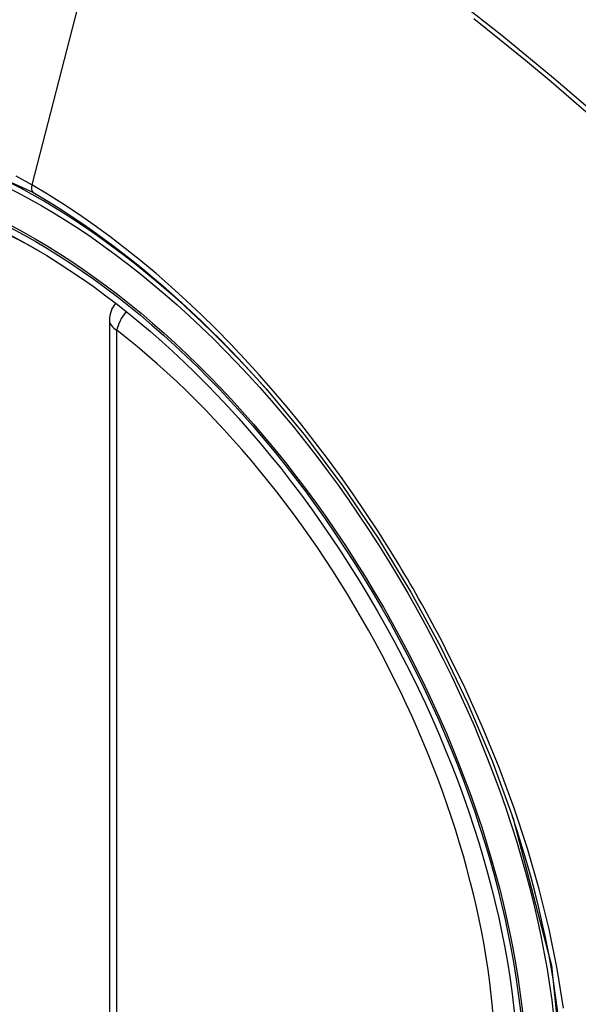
# Model space of a CAD drawing. Header units: inches. Extents: x 532.5 to 626.3, y 209.5 to 285.5.
# Tile 34 of 55: x 622.478 to 622.739, y 231.84 to 232.3. Entities that reach past the tile are written whole.
import ezdxf

# ---------------------------------------------------------------- set-up
doc = ezdxf.new("R2010")
doc.units = ezdxf.units.IN
doc.header["$MEASUREMENT"] = 0
doc.layers.add('Visible Edges(ANSI)', color=7, linetype='Continuous', lineweight=25)
doc.layers.add('Visible Tangent Edges(ANSI)', color=7, linetype='Continuous', lineweight=25)

msp = doc.modelspace()

# ---------------------------------------------------------------- linework, layer by layer
at = {"layer": 'Visible Edges(ANSI)'}
msp.add_line((622.5198492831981, 232.1594554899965), (622.5198492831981, 231.6741586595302), dxfattribs=at)
at = {"layer": 'Visible Edges(ANSI)', "flags": 128}
msp.add_lwpolyline([(622.5930367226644, 232.1272524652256), (622.6113857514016, 232.105235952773), (622.6288848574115, 232.0819380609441), (622.6453438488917, 232.0576090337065), (622.6606010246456, 232.0325131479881), (622.6746126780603, 232.0067489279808), (622.6872987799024, 231.9804700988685), (622.6985924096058, 231.9538052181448), (622.7084319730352, 231.9268655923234)], dxfattribs=at)
at = {"layer": 'Visible Edges(ANSI)'}
msp.add_arc((622.5316603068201, 232.1594554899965), 0.0118110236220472, 138.6130451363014, 180, dxfattribs=at)
for centre, major_axis, start_param, end_param in [((622.5929057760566, 231.430486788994), (-0.6483489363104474, 1.125876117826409), 5.163459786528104, 5.835981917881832), ((622.4881621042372, 231.9334395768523), (0.1571754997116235, -0.2729396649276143), 2.362013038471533, 7.062764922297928)]:
    msp.add_ellipse(centre, major_axis=major_axis, ratio=0.5780931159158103, start_param=start_param, end_param=end_param, dxfattribs=at)
msp.add_ellipse((622.4846822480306, 231.931435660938), major_axis=(-0.1596313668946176, 0.2772043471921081), ratio=0.5780931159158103, dxfattribs=at)
at = {"layer": 'Visible Tangent Edges(ANSI)'}
for p, q in [((622.5314531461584, 232.408301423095), (622.4835556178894, 232.2224948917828)), ((622.5233086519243, 231.6693492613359), (622.5233086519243, 232.1546460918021))]:
    msp.add_line(p, q, dxfattribs=at)
at = {"layer": 'Visible Tangent Edges(ANSI)', "flags": 128}
for points in [[(622.8217462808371, 232.1867027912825), (622.7984567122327, 232.209035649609), (622.7749176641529, 232.2307784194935), (622.7511512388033, 232.2518986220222), (622.7271854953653, 232.2723710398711), (622.7030483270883, 232.2921700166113), (622.6787685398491, 232.3112717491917)], [(622.6900179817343, 232.3001342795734), (622.7020848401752, 232.2904981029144), (622.714114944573, 232.2806876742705), (622.7261047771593, 232.2707061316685), (622.7380507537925, 232.2605566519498), (622.7499495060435, 232.2502426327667), (622.7617976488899, 232.239767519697), (622.7735917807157, 232.2291347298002), (622.7853286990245, 232.2183477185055), (622.797000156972, 232.2074150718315), (622.8085514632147, 232.1963909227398), (622.8201645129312, 232.1850974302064)], [(622.3091922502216, 231.826129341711), (622.2754850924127, 231.8932438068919), (622.2512679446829, 231.9623958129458), (622.2377480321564, 232.0301055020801), (622.2355387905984, 232.0933281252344), (622.2447476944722, 232.1489234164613), (622.2650081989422, 232.1945575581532), (622.2952634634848, 232.2279377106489), (622.3342151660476, 232.2475619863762), (622.3802032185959, 232.2526784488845), (622.4308994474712, 232.24301347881), (622.4840562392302, 232.2190400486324)], [(622.4835556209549, 232.2224948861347), (622.4762472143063, 232.2265776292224)], [(622.6451779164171, 232.061032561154), (622.6395116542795, 232.0696537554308), (622.6337052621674, 232.0781685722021), (622.6277666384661, 232.0865666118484), (622.6217035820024, 232.094837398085), (622.615523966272, 232.1029706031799), (622.6092356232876, 232.1109557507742), (622.6028464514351, 232.1187824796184), (622.5963642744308, 232.1264403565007), (622.5897963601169, 232.1339199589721), (622.5831428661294, 232.1412235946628), (622.5764061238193, 232.1483495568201), (622.5695899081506, 232.1552934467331), (622.5626981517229, 232.16205100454), (622.5557345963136, 232.1686178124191), (622.5487031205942, 232.1749895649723), (622.5416075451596, 232.1811619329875), (622.5344516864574, 232.1871305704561), (622.527243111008, 232.1928876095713), (622.5199980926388, 232.1984189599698), (622.5127262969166, 232.203718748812), (622.5054369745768, 232.2087816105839), (622.4981392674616, 232.2136021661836), (622.4908424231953, 232.2181750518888), (622.4835556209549, 232.2224948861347)], [(622.4840562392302, 232.2190400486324), (622.4887343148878, 232.2162949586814), (622.493418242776, 232.2134442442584), (622.4981055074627, 232.2104893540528), (622.5027935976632, 232.207431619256), (622.5074800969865, 232.2042725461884), (622.5121625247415, 232.2010135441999), (622.5168383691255, 232.1976559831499), (622.5215051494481, 232.1942012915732), (622.5261604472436, 232.1906509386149), (622.5308017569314, 232.1870062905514), (622.5354254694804, 232.1832699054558), (622.5400262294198, 232.1794469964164), (622.5446026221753, 232.1755389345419), (622.5491536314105, 232.1715468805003), (622.5536781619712, 232.167471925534), (622.5581751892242, 232.1633151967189), (622.5626437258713, 232.1590778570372), (622.5670826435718, 232.1547609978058), (622.5714909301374, 232.1503657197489), (622.5758675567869, 232.1458931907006), (622.5802114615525, 232.1413445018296), (622.5845216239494, 232.1367208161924), (622.5887969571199, 232.1320232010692), (622.5930366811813, 232.1272523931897)], [(622.6767051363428, 232.0064259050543), (622.6755037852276, 232.0087542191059), (622.6742924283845, 232.0110784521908), (622.6730711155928, 232.0133984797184), (622.6718398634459, 232.0157142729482), (622.6705987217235, 232.0180257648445), (622.6693477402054, 232.020332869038), (622.6680869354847, 232.022635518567), (622.6668162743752, 232.0249336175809), (622.6655358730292, 232.0272271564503), (622.6642457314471, 232.0295160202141), (622.662945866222, 232.0318001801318), (622.6616363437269, 232.0340795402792), (622.6603171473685, 232.0363540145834), (622.6589883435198, 232.0386235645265), (622.6576499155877, 232.0408881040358), (622.6563019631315, 232.0431475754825), (622.6549445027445, 232.0454019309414), (622.6535775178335, 232.047651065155), (622.652201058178, 232.0498948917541), (622.6508151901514, 232.0521333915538), (622.6494198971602, 232.0543664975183), (622.6480152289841, 232.0565940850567), (622.64660121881, 232.0588161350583), (622.6451779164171, 232.061032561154)], [(622.7319919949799, 231.8383429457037), (622.7290023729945, 231.856636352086), (622.7251806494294, 231.8751746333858), (622.7205417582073, 231.8938994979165), (622.7151006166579, 231.9127526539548), (622.7088721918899, 231.9316758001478), (622.7018761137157, 231.9506002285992), (622.6941643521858, 231.9694008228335), (622.6857662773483, 231.9880226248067), (622.6767051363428, 232.0064259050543)], [(622.7084244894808, 231.926884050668), (622.7263435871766, 231.8582629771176), (622.7330625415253, 231.7929232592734)]]:
    msp.add_lwpolyline(points, dxfattribs=at)
at = {"layer": 'Visible Tangent Edges(ANSI)'}
for centre, major_axis, ratio, start_param, end_param in [((622.4871683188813, 231.9328672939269), (-0.1728458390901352, 0.3001516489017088), 0.5780931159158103, 5.049711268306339, 10.65825284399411), ((622.4868401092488, 232.223057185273), (-0.0024558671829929, -0.0042646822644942), 0.578093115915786, 5.159178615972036, 6.139354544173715), ((622.5316603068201, 232.1594554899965), (0.0072364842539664, 0.0093345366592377), 0.4718260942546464, 1.511653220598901, 2.426531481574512), ((622.5316603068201, 232.1594554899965), (-0.0118110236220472, -1e-16), 0.5758617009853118, 0, 0.7853981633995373), ((622.4871181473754, 231.9328384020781), (0.1502990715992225, -0.2609985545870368), 0.5780931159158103, 5.670484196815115, 8.470550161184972)]:
    msp.add_ellipse(centre, major_axis=major_axis, ratio=ratio, start_param=start_param, end_param=end_param, dxfattribs=at)
for centre, major_axis in [((622.4877603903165, 231.9332082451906), (0.1707766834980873, -0.296558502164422)), ((622.4847861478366, 231.9314954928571), (-0.1623805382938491, 0.2819783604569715)), ((622.4846822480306, 231.931435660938), (0.1617849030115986, -0.2809440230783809))]:
    msp.add_ellipse(centre, major_axis=major_axis, ratio=0.5780931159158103, dxfattribs=at)

doc.saveas('drawing.dxf')
